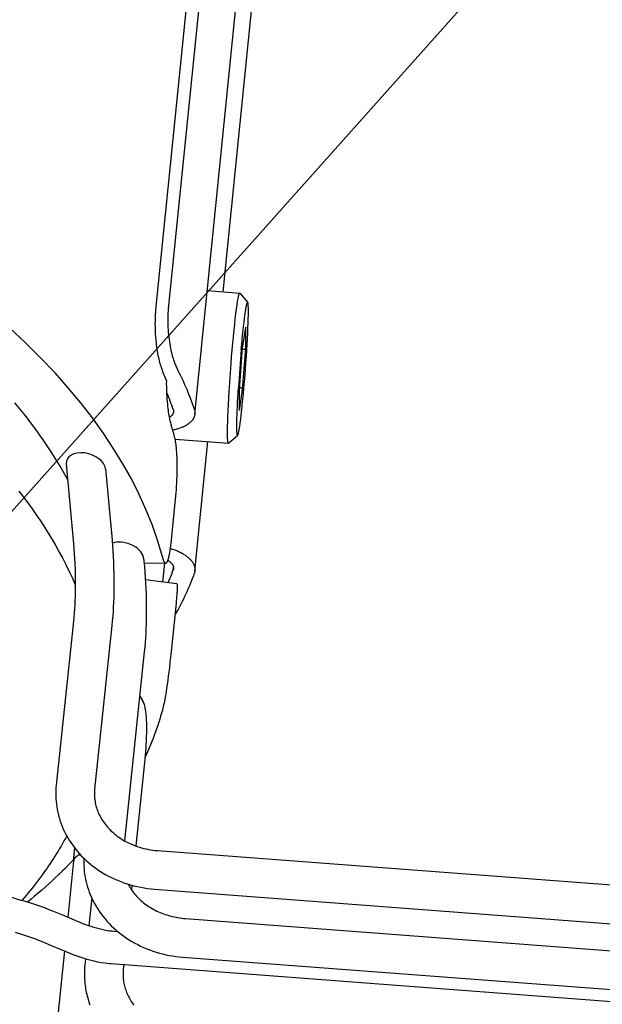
# Model space of a CAD drawing. Extents: x 0 to 1189, y 0 to 841.
# Tile 38 of 76: x 320 to 339, y 130 to 162. Entities that reach past the tile are written whole.
import ezdxf

# ---------------------------------------------------------------- set-up
doc = ezdxf.new("R2010")
doc.units = 0
doc.header["$LTSCALE"] = 65.395
doc.layers.get('0').update_dxf_attribs({"linetype": 'CONTINUOUS'})
doc.layers.add('mg_3_BL8', color=7, linetype='CONTINUOUS')
doc.styles.get("Standard").update_dxf_attribs({"font": 'txt', "width": 0.8})
doc.dimstyles.get("Standard").update_dxf_attribs({"dimtxt": 3, "dimasz": 3, "dimexe": 2, "dimexo": 0, "dimtad": 1, "dimtxsty": 'STANDARD', "dimblk": '_ARROW_FILLED', "dimblk1": '_ARROW_FILLED', "dimblk2": '_ARROW_FILLED', "dimcen": 0.09, "dimazin": 3, "dimtol": 1, "dimtp": 0.01, "dimtm": 0.01, "dimtfac": 1, "dimtofl": 0, "dimtmove": 0, "dimatfit": 3, "dimtolj": 1})

# ---------------------------------------------------------------- blocks, each defined once
blk = doc.blocks.new('_ARROW_FILLED')
at = {"color": 0, "linetype": 'BYBLOCK'}
blk.add_solid([(0, 0), (-1, 0.167), (-1, -0.167)], dxfattribs=at)
blk = doc.blocks.new('MG_3_BL8', base_point=(356.453, 141.465))
at = {"layer": 'mg_3_BL8', "color": 2, "linetype": 'CONTINUOUS'}
for p, q in [((328.044, 185.065), (324.719, 152.152)), ((328.455, 185.099), (325.13, 152.186)), ((325.998, 148.763), (329.567, 184.092)), ((326.915, 152.743), (329.199, 175.344)), ((326.404, 152.782), (327.459, 152.702)), ((327.464, 152.699), (327.459, 152.702)), ((327.459, 152.702), (327.459, 152.702)), ((327.464, 152.699), (327.721, 152.399)), ((327.721, 152.399), (327.717, 152.401)), ((327.553, 150.912), (327.654, 151.582)), ((327.655, 151.591), (327.654, 151.582)), ((327.655, 150.913), (327.655, 151.591)), ((327.451, 149.565), (327.553, 150.914)), ((327.553, 150.916), (327.553, 150.914)), ((327.553, 149.558), (327.655, 150.913)), ((327.451, 149.565), (327.45, 149.562)), ((327.45, 148.883), (327.553, 149.558)), ((327.451, 148.893), (327.451, 149.567)), ((327.451, 148.893), (327.45, 148.883)), ((325.354, 147.947), (327.089, 147.816)), ((325.998, 143.662), (326.423, 147.866)), ((327.079, 147.828), (327.079, 147.829)), ((327.08, 147.827), (327.079, 147.828)), ((327.089, 147.816), (327.094, 147.818)), ((327.089, 147.816), (327.089, 147.816)), ((327.094, 147.818), (327.393, 148.075)), ((327.389, 148.074), (327.393, 148.075)), ((321.808, 147.143), (322.043, 144.538)), ((323.088, 146.976), (323.298, 144.651)), ((324.328, 144.068), (324.353, 143.788)), ((324.342, 143.918), (325.047, 143.905)), ((324.953, 143.291), (325.016, 143.909)), ((325.292, 143.69), (325.3, 143.775)), ((325.408, 143.23), (324.385, 143.367)), ((325.385, 142.608), (325.225, 141.027)), ((325.405, 142.319), (325.357, 142.329)), ((322.041, 142.014), (321.48, 136.678)), ((323.294, 141.882), (322.733, 136.546)), ((324.349, 141.019), (323.703, 134.869)), ((324.316, 139.388), (324.331, 139.341)), ((324.355, 137.419), (324.077, 134.698)), ((324.776, 134.549), (354.026, 132.333)), ((322.048, 134.215), (321.86, 132.372)), ((322.055, 134.259), (322.03, 134.233)), ((323.946, 133.419), (323.931, 133.271)), ((320.339, 132.927), (319.75, 133.106)), ((324.681, 133.292), (353.926, 131.076)), ((320.479, 132.884), (320.339, 132.927)), ((320.616, 132.841), (320.479, 132.884)), ((320.75, 132.798), (320.616, 132.841)), ((320.881, 132.754), (320.75, 132.798)), ((321.008, 132.711), (320.881, 132.754)), ((322.637, 133.005), (322.544, 132.095)), ((321.131, 132.667), (321.008, 132.711)), ((321.251, 132.623), (321.131, 132.667)), ((321.368, 132.578), (321.251, 132.623)), ((321.48, 132.533), (321.368, 132.578)), ((321.589, 132.488), (321.48, 132.533)), ((321.693, 132.444), (321.589, 132.488)), ((322.081, 132.277), (321.693, 132.444)), ((322.172, 132.239), (322.081, 132.277)), ((322.263, 132.202), (322.172, 132.239)), ((322.352, 132.167), (322.263, 132.202)), ((322.44, 132.133), (322.352, 132.167)), ((322.528, 132.101), (322.44, 132.133)), ((325.69, 132.335), (354.94, 130.119)), ((320.142, 131.889), (320.315, 131.834)), ((320.315, 131.834), (320.484, 131.78)), ((322.615, 132.071), (322.528, 132.101)), ((322.702, 132.043), (322.615, 132.071)), ((322.789, 132.017), (322.702, 132.043)), ((322.875, 131.994), (322.789, 132.017)), ((322.962, 131.973), (322.875, 131.994)), ((323.049, 131.955), (322.962, 131.973)), ((323.135, 131.939), (323.049, 131.955)), ((323.22, 131.927), (323.135, 131.939)), ((323.304, 131.918), (323.22, 131.927)), ((323.354, 131.913), (323.304, 131.918)), ((323.496, 131.902), (323.354, 131.913)), ((320.484, 131.78), (320.646, 131.725)), ((320.646, 131.725), (320.803, 131.669)), ((320.803, 131.669), (320.954, 131.612)), ((320.954, 131.612), (321.1, 131.554)), ((321.1, 131.554), (321.244, 131.493)), ((321.244, 131.493), (321.66, 131.315)), ((321.748, 131.278), (321.545, 129.289)), ((321.66, 131.315), (321.795, 131.259)), ((321.795, 131.259), (321.927, 131.205)), ((321.927, 131.205), (322.058, 131.155)), ((322.058, 131.155), (322.188, 131.107)), ((322.188, 131.107), (322.317, 131.063)), ((322.317, 131.063), (322.446, 131.024)), ((322.435, 131.027), (322.413, 130.807)), ((322.446, 131.024), (322.573, 130.988)), ((322.573, 130.988), (322.701, 130.956)), ((322.701, 130.956), (322.827, 130.928)), ((322.827, 130.928), (322.952, 130.905)), ((322.952, 130.905), (323.077, 130.887)), ((323.077, 130.887), (323.2, 130.873)), ((323.2, 130.873), (323.275, 130.866)), ((323.275, 130.866), (354.83, 128.475)), ((323.682, 130.835), (323.666, 130.679)), ((325.595, 131.078), (354.84, 128.863))]:
    blk.add_line(p, q, dxfattribs=at)
for points in [[(324.938, 144.108), (324.787, 144.623), (324.612, 145.13), (324.414, 145.629), (324.182, 146.144), (323.928, 146.648), (323.653, 147.142), (323.341, 147.652), (323.01, 148.151), (322.66, 148.636), (322.27, 149.139), (321.863, 149.628), (321.441, 150.103), (320.962, 150.608), (320.468, 151.098), (319.959, 151.573)], [(321.857, 146.623), (321.607, 147.064), (321.341, 147.496), (321.059, 147.918), (320.764, 148.331), (320.456, 148.735), (320.136, 149.129)], [(327.078, 147.831), (327.074, 147.85), (327.071, 147.868), (327.068, 147.898), (327.066, 147.927), (327.064, 147.967), (327.062, 148.006), (327.061, 148.106), (327.061, 148.234), (327.063, 148.362), (327.067, 148.524), (327.073, 148.685), (327.081, 148.875), (327.09, 149.065), (327.102, 149.277), (327.114, 149.488), (327.134, 149.792), (327.155, 150.096), (327.178, 150.4), (327.196, 150.628), (327.215, 150.856), (327.235, 151.074), (327.255, 151.291), (327.275, 151.49), (327.295, 151.689), (327.315, 151.863), (327.335, 152.037), (327.353, 152.178), (327.373, 152.32), (327.39, 152.435), (327.406, 152.53), (327.414, 152.567), (327.422, 152.605), (327.428, 152.632), (327.436, 152.659), (327.439, 152.669), (327.443, 152.68), (327.448, 152.691), (327.45, 152.695), (327.453, 152.698), (327.456, 152.701), (327.459, 152.702)], [(327.393, 148.075), (327.398, 148.081), (327.401, 148.087), (327.404, 148.094), (327.41, 148.112), (327.415, 148.131), (327.422, 148.159), (327.428, 148.188), (327.443, 148.264), (327.458, 148.357), (327.474, 148.468), (327.491, 148.602), (327.508, 148.736), (327.526, 148.897), (327.543, 149.059), (327.562, 149.242), (327.579, 149.425), (327.597, 149.622), (327.614, 149.82), (327.631, 150.025), (327.647, 150.23), (327.662, 150.436), (327.677, 150.641), (327.69, 150.839), (327.702, 151.037), (327.712, 151.22), (327.721, 151.404), (327.728, 151.566), (327.734, 151.729), (327.739, 151.864), (327.741, 151.999), (327.742, 152.111), (327.741, 152.205), (327.739, 152.282), (327.737, 152.311), (327.734, 152.34), (327.732, 152.36), (327.728, 152.379), (327.727, 152.386), (327.725, 152.393), (327.721, 152.399)], [(327.509, 150.861), (327.524, 151.023), (327.539, 151.184), (327.554, 151.333), (327.569, 151.481), (327.584, 151.615), (327.599, 151.748), (327.613, 151.861), (327.628, 151.975), (327.636, 152.036), (327.645, 152.097), (327.655, 152.158), (327.661, 152.195), (327.667, 152.232), (327.673, 152.262), (327.679, 152.293), (327.684, 152.316), (327.69, 152.34), (327.693, 152.352), (327.696, 152.363), (327.7, 152.374), (327.701, 152.379), (327.703, 152.384), (327.706, 152.389), (327.709, 152.395), (327.71, 152.397), (327.711, 152.398), (327.713, 152.4), (327.715, 152.401), (327.717, 152.401)], [(324.719, 152.152), (324.712, 152.078), (324.707, 152.005), (324.703, 151.931), (324.7, 151.857), (324.699, 151.783), (324.698, 151.71), (324.699, 151.636), (324.701, 151.545), (324.704, 151.454), (324.709, 151.363), (324.715, 151.272), (324.723, 151.181), (324.732, 151.091), (324.74, 151.02), (324.749, 150.95), (324.759, 150.879), (324.77, 150.809), (324.782, 150.739), (324.795, 150.669), (324.81, 150.6), (324.821, 150.549), (324.834, 150.499), (324.847, 150.449), (324.861, 150.399), (324.874, 150.358), (324.887, 150.317), (324.901, 150.277), (324.917, 150.237)], [(325.13, 152.186), (325.124, 152.122), (325.12, 152.057), (325.116, 151.992), (325.114, 151.927), (325.113, 151.861), (325.113, 151.796), (325.114, 151.731), (325.116, 151.666), (325.119, 151.588), (325.124, 151.509), (325.13, 151.431), (325.138, 151.353), (325.146, 151.274), (325.156, 151.197), (325.167, 151.119), (325.179, 151.048), (325.191, 150.977), (325.204, 150.907), (325.219, 150.837), (325.235, 150.767), (325.252, 150.697), (325.271, 150.628), (325.285, 150.577), (325.301, 150.527), (325.318, 150.477), (325.335, 150.427), (325.348, 150.394), (325.361, 150.362), (325.375, 150.329), (325.389, 150.297), (325.405, 150.266)], [(327.655, 150.913), (327.655, 150.911), (327.655, 150.909), (327.654, 150.908), (327.654, 150.906), (327.653, 150.905), (327.653, 150.903), (327.652, 150.902), (327.651, 150.901), (327.651, 150.899), (327.65, 150.898), (327.649, 150.897), (327.648, 150.895), (327.647, 150.894), (327.646, 150.893), (327.644, 150.891), (327.643, 150.89), (327.641, 150.888), (327.64, 150.887), (327.638, 150.885), (327.637, 150.884), (327.635, 150.883), (327.633, 150.882), (327.631, 150.88), (327.63, 150.879), (327.628, 150.878), (327.626, 150.877), (327.624, 150.876), (327.622, 150.875), (327.62, 150.874), (327.618, 150.874), (327.616, 150.873), (327.614, 150.872), (327.612, 150.871), (327.61, 150.871), (327.608, 150.87), (327.605, 150.869), (327.601, 150.868), (327.598, 150.867), (327.594, 150.866), (327.591, 150.866), (327.587, 150.865), (327.584, 150.865), (327.581, 150.864), (327.577, 150.864), (327.574, 150.864), (327.57, 150.863), (327.567, 150.863), (327.563, 150.863), (327.56, 150.863), (327.556, 150.863), (327.553, 150.863), (327.549, 150.864)], [(325.405, 150.266), (325.447, 150.183), (325.489, 150.099), (325.529, 150.015), (325.569, 149.931), (325.611, 149.841), (325.652, 149.75), (325.692, 149.66), (325.731, 149.569), (325.769, 149.477), (325.806, 149.385), (325.843, 149.293), (325.878, 149.201), (325.912, 149.108), (325.946, 149.015), (325.979, 148.921)], [(325.231, 148.398), (325.22, 148.435), (325.21, 148.472), (325.201, 148.509), (325.192, 148.547), (325.184, 148.585), (325.177, 148.623), (325.17, 148.66), (325.16, 148.718), (325.15, 148.775), (325.142, 148.833), (325.134, 148.89), (325.127, 148.948), (325.12, 149.006), (325.112, 149.088), (325.104, 149.17), (325.097, 149.252), (325.092, 149.334), (325.087, 149.416), (325.084, 149.499), (325.081, 149.581), (325.079, 149.663), (325.078, 149.745), (325.079, 149.828)], [(327.389, 148.074), (327.387, 148.074), (327.386, 148.075), (327.384, 148.077), (327.383, 148.079), (327.382, 148.081), (327.38, 148.086), (327.378, 148.092), (327.377, 148.097), (327.376, 148.102), (327.374, 148.119), (327.371, 148.136), (327.369, 148.161), (327.368, 148.185), (327.366, 148.23), (327.365, 148.275), (327.364, 148.32), (327.364, 148.381), (327.364, 148.443), (327.365, 148.504), (327.368, 148.618), (327.371, 148.732), (327.376, 148.866), (327.382, 148.999), (327.389, 149.149), (327.397, 149.298), (327.406, 149.459), (327.415, 149.62)], [(327.513, 149.607), (327.511, 149.608), (327.509, 149.609), (327.507, 149.61), (327.504, 149.611), (327.502, 149.612), (327.5, 149.613), (327.498, 149.614), (327.495, 149.614), (327.493, 149.615), (327.49, 149.616), (327.488, 149.617), (327.486, 149.617), (327.483, 149.618), (327.481, 149.619), (327.478, 149.619), (327.476, 149.62), (327.473, 149.62), (327.471, 149.621), (327.468, 149.621), (327.466, 149.621), (327.463, 149.622), (327.46, 149.622), (327.458, 149.622), (327.455, 149.622)], [(327.553, 149.558), (327.553, 149.56), (327.553, 149.561), (327.553, 149.562), (327.553, 149.563), (327.552, 149.564), (327.552, 149.566), (327.552, 149.567), (327.552, 149.568), (327.551, 149.569), (327.551, 149.57), (327.55, 149.571), (327.55, 149.573), (327.549, 149.574), (327.549, 149.575), (327.548, 149.577), (327.547, 149.578), (327.547, 149.579), (327.546, 149.58), (327.545, 149.582), (327.544, 149.583), (327.543, 149.584), (327.542, 149.585), (327.541, 149.586), (327.54, 149.587), (327.539, 149.588), (327.538, 149.589), (327.537, 149.59), (327.536, 149.592), (327.535, 149.593), (327.534, 149.593), (327.533, 149.594), (327.532, 149.595), (327.531, 149.596), (327.529, 149.597), (327.528, 149.598), (327.527, 149.599), (327.526, 149.6), (327.524, 149.601), (327.523, 149.601), (327.522, 149.602), (327.521, 149.603), (327.519, 149.604), (327.518, 149.604), (327.517, 149.605), (327.516, 149.606), (327.514, 149.607), (327.513, 149.607)], [(325.301, 148.833), (325.301, 148.828), (325.3, 148.823), (325.299, 148.818), (325.298, 148.813), (325.297, 148.808), (325.295, 148.803), (325.294, 148.798), (325.292, 148.793), (325.291, 148.788), (325.289, 148.783), (325.287, 148.778), (325.284, 148.774), (325.282, 148.769), (325.28, 148.764), (325.277, 148.76), (325.274, 148.755), (325.272, 148.751), (325.269, 148.746), (325.266, 148.742), (325.263, 148.738), (325.259, 148.733), (325.255, 148.728), (325.251, 148.723), (325.247, 148.718), (325.243, 148.714), (325.239, 148.709), (325.234, 148.705), (325.23, 148.701), (325.225, 148.696), (325.221, 148.692), (325.216, 148.688), (325.211, 148.684), (325.206, 148.681), (325.201, 148.677), (325.196, 148.673), (325.191, 148.67), (325.186, 148.666), (325.181, 148.663), (325.176, 148.659), (325.171, 148.656)], [(325.292, 148.912), (325.293, 148.909), (325.294, 148.906), (325.295, 148.902), (325.296, 148.899), (325.297, 148.896), (325.297, 148.892), (325.298, 148.889), (325.299, 148.886), (325.299, 148.883), (325.3, 148.88), (325.3, 148.877), (325.301, 148.874), (325.301, 148.871), (325.301, 148.868), (325.302, 148.865), (325.302, 148.861), (325.302, 148.858), (325.302, 148.855), (325.302, 148.852), (325.302, 148.849), (325.302, 148.846), (325.302, 148.843), (325.302, 148.839), (325.302, 148.836), (325.301, 148.833)], [(325.979, 148.921), (325.981, 148.914), (325.983, 148.908), (325.985, 148.901), (325.987, 148.895), (325.988, 148.888), (325.99, 148.881), (325.991, 148.875), (325.993, 148.869), (325.994, 148.863), (325.995, 148.857), (325.996, 148.85), (325.997, 148.844), (325.997, 148.838), (325.998, 148.832), (325.999, 148.825), (325.999, 148.819), (325.999, 148.813), (326, 148.807), (326, 148.8), (326, 148.794), (325.999, 148.788), (325.999, 148.782), (325.999, 148.775), (325.998, 148.769), (325.998, 148.763)], [(325.998, 148.763), (325.996, 148.749), (325.994, 148.735), (325.991, 148.722), (325.988, 148.708), (325.984, 148.694), (325.979, 148.681), (325.974, 148.668), (325.969, 148.655), (325.963, 148.642), (325.957, 148.629), (325.95, 148.617), (325.943, 148.605), (325.935, 148.593), (325.926, 148.579), (325.917, 148.566), (325.907, 148.553), (325.896, 148.541), (325.885, 148.529), (325.874, 148.517), (325.863, 148.505), (325.851, 148.494), (325.838, 148.483), (325.826, 148.473), (325.813, 148.462), (325.8, 148.452), (325.787, 148.443), (325.768, 148.429), (325.749, 148.417), (325.729, 148.404), (325.709, 148.392), (325.689, 148.381), (325.669, 148.37), (325.648, 148.36), (325.627, 148.35), (325.606, 148.34), (325.585, 148.331), (325.563, 148.322), (325.535, 148.312), (325.507, 148.301), (325.479, 148.292), (325.451, 148.283), (325.422, 148.274), (325.393, 148.266), (325.364, 148.259), (325.335, 148.252), (325.306, 148.245), (325.277, 148.239)], [(320.266, 146.249), (320.412, 146.06), (320.554, 145.869), (320.694, 145.676), (320.83, 145.48), (320.964, 145.283), (321.094, 145.084), (321.221, 144.882), (321.345, 144.679), (321.465, 144.474), (321.581, 144.266), (321.693, 144.057), (321.802, 143.846), (321.906, 143.633), (322.006, 143.418), (322.102, 143.202)], [(325.378, 146.097), (325.387, 146.202), (325.396, 146.307), (325.403, 146.412), (325.409, 146.517), (325.414, 146.622), (325.418, 146.733), (325.421, 146.843), (325.422, 146.954), (325.422, 147.064), (325.421, 147.175), (325.419, 147.257), (325.416, 147.339), (325.413, 147.422), (325.408, 147.504), (325.402, 147.586), (325.394, 147.668), (325.389, 147.719), (325.383, 147.77), (325.376, 147.82), (325.368, 147.871), (325.361, 147.912), (325.353, 147.952), (325.344, 147.993), (325.334, 148.033)], [(327.079, 147.829), (327.079, 147.83), (327.078, 147.831)], [(327.089, 147.816), (327.089, 147.816), (327.088, 147.816), (327.088, 147.816), (327.088, 147.816), (327.088, 147.816), (327.088, 147.816), (327.087, 147.816), (327.087, 147.816), (327.087, 147.816), (327.087, 147.816), (327.086, 147.816), (327.086, 147.817), (327.086, 147.817), (327.086, 147.817), (327.085, 147.817), (327.085, 147.817), (327.085, 147.818), (327.085, 147.818), (327.084, 147.818), (327.084, 147.819), (327.084, 147.819), (327.084, 147.819), (327.083, 147.819), (327.083, 147.82), (327.083, 147.82), (327.083, 147.82), (327.082, 147.821), (327.082, 147.821), (327.082, 147.821), (327.082, 147.822), (327.082, 147.822), (327.081, 147.823), (327.081, 147.823), (327.081, 147.823), (327.081, 147.824), (327.081, 147.824), (327.081, 147.824), (327.08, 147.825), (327.08, 147.825), (327.08, 147.826), (327.08, 147.826), (327.08, 147.826), (327.08, 147.827), (327.08, 147.827), (327.08, 147.827)], [(325.047, 143.905), (325.051, 143.906), (325.055, 143.906), (325.058, 143.907), (325.062, 143.909), (325.065, 143.911), (325.069, 143.913), (325.072, 143.915), (325.075, 143.918), (325.078, 143.921), (325.081, 143.924), (325.083, 143.928), (325.086, 143.931), (325.089, 143.935), (325.091, 143.939), (325.093, 143.942), (325.096, 143.946), (325.098, 143.95), (325.102, 143.958), (325.106, 143.967), (325.11, 143.975), (325.113, 143.983), (325.117, 143.991), (325.12, 143.998), (325.122, 144.007), (325.128, 144.022), (325.132, 144.037), (325.137, 144.053), (325.142, 144.069), (325.146, 144.085), (325.152, 144.109), (325.158, 144.134), (325.163, 144.159), (325.168, 144.184), (325.174, 144.213), (325.179, 144.243), (325.184, 144.272), (325.189, 144.302), (325.195, 144.343), (325.201, 144.383), (325.206, 144.424), (325.212, 144.465), (325.216, 144.506), (325.221, 144.547), (325.378, 146.097)], [(323.298, 144.651), (323.313, 144.474), (323.326, 144.296), (323.337, 144.119), (323.345, 143.941), (323.352, 143.763), (323.357, 143.585), (323.36, 143.407), (323.361, 143.229), (323.36, 143.079), (323.357, 142.929), (323.353, 142.779), (323.348, 142.629), (323.341, 142.48), (323.332, 142.33), (323.321, 142.181), (323.308, 142.031), (323.294, 141.882)], [(322.043, 144.538), (322.057, 144.375), (322.069, 144.213), (322.079, 144.05), (322.087, 143.887), (322.093, 143.724), (322.097, 143.56), (322.1, 143.397), (322.101, 143.234), (322.1, 143.098), (322.098, 142.962), (322.094, 142.826), (322.089, 142.691), (322.083, 142.555), (322.075, 142.42), (322.065, 142.284), (322.054, 142.149), (322.041, 142.014)], [(325.202, 144.39), (325.237, 144.379), (325.272, 144.367), (325.307, 144.355), (325.341, 144.342), (325.375, 144.328), (325.409, 144.314), (325.443, 144.299), (325.476, 144.283), (325.509, 144.267), (325.542, 144.25), (325.568, 144.236), (325.593, 144.222), (325.617, 144.208), (325.642, 144.193), (325.666, 144.177), (325.69, 144.161), (325.713, 144.144), (325.736, 144.127), (325.758, 144.109), (325.78, 144.091), (325.802, 144.071), (325.818, 144.056), (325.834, 144.04), (325.85, 144.024), (325.865, 144.007), (325.88, 143.99), (325.894, 143.972), (325.906, 143.956), (325.918, 143.94), (325.929, 143.923), (325.939, 143.905), (325.949, 143.888), (325.958, 143.87), (325.965, 143.855), (325.971, 143.841), (325.976, 143.826), (325.981, 143.811), (325.986, 143.796), (325.99, 143.781), (325.993, 143.765), (325.996, 143.751), (325.997, 143.736), (325.999, 143.721), (326, 143.706), (326, 143.692), (325.999, 143.677), (325.998, 143.662)], [(324.328, 144.068), (324.328, 144.071), (324.327, 144.074), (324.327, 144.076), (324.327, 144.079), (324.326, 144.082), (324.326, 144.085), (324.325, 144.087), (324.325, 144.09), (324.324, 144.093), (324.324, 144.096), (324.323, 144.099), (324.323, 144.102), (324.322, 144.104), (324.321, 144.107), (324.321, 144.11), (324.32, 144.113)], [(324.938, 144.108), (324.94, 144.097), (324.944, 144.086), (324.947, 144.075), (324.95, 144.064), (324.953, 144.053), (324.957, 144.043), (324.96, 144.032), (324.964, 144.021), (324.967, 144.013), (324.97, 144.005), (324.973, 143.997), (324.977, 143.989), (324.98, 143.981), (324.984, 143.973), (324.987, 143.965), (324.991, 143.958), (324.993, 143.955), (324.995, 143.951), (324.997, 143.948), (324.998, 143.945), (325, 143.942), (325.002, 143.939), (325.004, 143.936), (325.007, 143.933), (325.009, 143.93), (325.011, 143.927), (325.014, 143.924), (325.016, 143.921), (325.019, 143.919), (325.021, 143.917), (325.023, 143.916), (325.024, 143.914), (325.026, 143.913), (325.028, 143.912), (325.03, 143.911), (325.032, 143.91), (325.034, 143.909), (325.036, 143.908), (325.038, 143.907), (325.04, 143.906), (325.042, 143.906), (325.045, 143.906), (325.047, 143.905)], [(325.12, 144), (325.129, 143.994), (325.137, 143.989), (325.146, 143.983), (325.154, 143.977), (325.162, 143.971), (325.171, 143.965), (325.179, 143.958), (325.187, 143.952), (325.194, 143.945), (325.202, 143.938), (325.208, 143.933), (325.214, 143.927), (325.22, 143.921), (325.225, 143.916), (325.231, 143.91), (325.236, 143.904), (325.242, 143.897), (325.247, 143.891), (325.252, 143.885), (325.257, 143.878), (325.261, 143.871), (325.265, 143.866), (325.269, 143.86), (325.272, 143.853), (325.276, 143.847), (325.279, 143.841), (325.282, 143.835), (325.285, 143.828), (325.288, 143.822), (325.29, 143.815), (325.293, 143.809), (325.295, 143.802), (325.296, 143.796), (325.298, 143.789), (325.299, 143.783), (325.3, 143.777), (325.301, 143.771), (325.302, 143.764), (325.302, 143.758), (325.302, 143.751), (325.302, 143.745), (325.302, 143.739), (325.301, 143.732)], [(324.353, 143.788), (324.368, 143.61), (324.381, 143.433), (324.392, 143.255), (324.401, 143.077), (324.408, 142.899), (324.412, 142.721), (324.415, 142.543), (324.416, 142.365), (324.415, 142.215), (324.413, 142.065), (324.409, 141.915), (324.403, 141.766), (324.396, 141.616), (324.387, 141.466), (324.376, 141.317), (324.364, 141.168), (324.349, 141.019)], [(325.301, 143.732), (325.301, 143.73), (325.301, 143.728), (325.301, 143.725), (325.3, 143.723), (325.3, 143.72), (325.299, 143.718), (325.299, 143.716), (325.298, 143.713), (325.298, 143.711), (325.297, 143.709), (325.297, 143.706), (325.296, 143.704), (325.295, 143.702), (325.295, 143.699), (325.294, 143.697), (325.293, 143.695), (325.293, 143.692), (325.292, 143.69)], [(325.998, 143.662), (325.997, 143.657), (325.997, 143.652), (325.996, 143.648), (325.995, 143.643), (325.995, 143.638), (325.994, 143.633), (325.993, 143.629), (325.992, 143.624), (325.991, 143.619), (325.99, 143.614), (325.989, 143.61), (325.987, 143.605), (325.986, 143.6), (325.985, 143.596), (325.983, 143.591), (325.982, 143.586), (325.98, 143.582), (325.979, 143.577)], [(325.979, 143.577), (325.949, 143.497), (325.919, 143.417), (325.888, 143.338), (325.856, 143.259), (325.82, 143.171), (325.783, 143.084), (325.744, 142.997), (325.705, 142.911), (325.665, 142.825), (325.624, 142.74), (325.582, 142.655), (325.539, 142.57), (325.495, 142.486), (325.451, 142.402), (325.405, 142.319)], [(325.408, 143.23), (325.41, 143.229), (325.411, 143.229), (325.412, 143.227), (325.413, 143.226), (325.414, 143.225), (325.415, 143.223), (325.416, 143.221), (325.416, 143.219), (325.417, 143.217), (325.418, 143.212), (325.419, 143.207), (325.419, 143.203), (325.42, 143.199), (325.421, 143.193), (325.421, 143.187), (325.421, 143.182), (325.422, 143.17), (325.422, 143.159), (325.422, 143.147), (325.422, 143.135), (325.422, 143.124), (325.422, 143.104), (325.421, 143.084), (325.42, 143.064), (325.42, 143.044), (325.418, 143.011), (325.416, 142.977), (325.414, 142.944), (325.411, 142.904), (325.408, 142.864), (325.404, 142.824), (325.398, 142.752), (325.392, 142.68), (325.385, 142.608)], [(325.405, 142.319), (325.401, 142.313), (325.398, 142.306), (325.394, 142.3), (325.39, 142.293), (325.387, 142.288), (325.384, 142.283), (325.381, 142.278), (325.378, 142.273), (325.374, 142.268), (325.371, 142.263), (325.368, 142.258), (325.364, 142.253), (325.361, 142.248), (325.357, 142.243), (325.354, 142.238), (325.35, 142.233), (325.346, 142.228)], [(325.225, 141.027), (325.207, 140.852), (325.187, 140.678), (325.167, 140.503), (325.15, 140.366), (325.132, 140.23), (325.114, 140.093), (325.095, 139.956), (325.077, 139.834), (325.057, 139.713), (325.037, 139.591), (325.016, 139.47), (325.005, 139.411), (324.993, 139.351), (324.98, 139.292), (324.967, 139.233), (324.953, 139.174), (324.938, 139.116)], [(324.316, 139.388), (324.314, 139.395), (324.312, 139.402), (324.309, 139.409), (324.306, 139.416), (324.304, 139.423), (324.301, 139.429), (324.298, 139.436), (324.294, 139.444), (324.29, 139.452), (324.286, 139.46), (324.282, 139.468), (324.278, 139.475), (324.273, 139.483), (324.269, 139.49), (324.264, 139.498), (324.259, 139.505), (324.254, 139.512), (324.249, 139.519), (324.244, 139.527), (324.238, 139.534), (324.233, 139.54), (324.227, 139.547), (324.222, 139.554), (324.216, 139.561), (324.21, 139.567), (324.204, 139.574), (324.198, 139.58)], [(324.331, 139.341), (324.342, 139.301), (324.353, 139.26), (324.362, 139.219), (324.371, 139.178), (324.378, 139.137), (324.385, 139.095), (324.391, 139.054), (324.396, 139.012), (324.401, 138.97), (324.406, 138.908), (324.411, 138.846), (324.414, 138.784), (324.417, 138.722), (324.419, 138.66), (324.42, 138.598), (324.42, 138.536), (324.42, 138.449), (324.419, 138.363), (324.416, 138.276), (324.413, 138.19), (324.409, 138.103), (324.404, 138.017), (324.397, 137.897), (324.388, 137.777), (324.378, 137.658), (324.367, 137.538), (324.355, 137.419)], [(324.938, 139.116), (324.91, 139.019), (324.882, 138.922), (324.852, 138.825), (324.822, 138.729), (324.787, 138.623), (324.751, 138.517), (324.713, 138.411), (324.675, 138.306), (324.635, 138.202), (324.594, 138.098), (324.552, 137.994), (324.509, 137.891), (324.465, 137.788), (324.42, 137.686), (324.373, 137.585)], [(321.48, 136.678), (321.473, 136.589), (321.468, 136.501), (321.465, 136.412), (321.466, 136.323), (321.47, 136.234), (321.476, 136.145), (321.485, 136.057), (321.498, 135.968), (321.513, 135.88), (321.53, 135.793), (321.551, 135.706), (321.574, 135.62), (321.6, 135.535), (321.629, 135.45), (321.661, 135.366), (321.695, 135.282), (321.732, 135.2), (321.772, 135.119), (321.814, 135.039), (321.858, 134.961), (321.905, 134.883), (321.954, 134.806), (322.006, 134.731), (322.06, 134.657), (322.117, 134.585), (322.175, 134.515), (322.236, 134.446), (322.298, 134.379), (322.37, 134.307), (322.443, 134.237), (322.518, 134.17), (322.596, 134.105), (322.676, 134.042), (322.757, 133.981), (322.84, 133.923), (322.925, 133.867), (323.011, 133.814), (323.099, 133.763), (323.189, 133.715), (323.279, 133.669), (323.371, 133.625), (323.475, 133.58), (323.581, 133.538), (323.687, 133.499), (323.795, 133.463), (323.903, 133.43), (324.013, 133.401), (324.123, 133.375), (324.234, 133.352), (324.345, 133.332), (324.457, 133.316), (324.569, 133.302), (324.681, 133.292)], [(322.733, 136.546), (322.729, 136.489), (322.726, 136.431), (322.725, 136.373), (322.727, 136.315), (322.731, 136.257), (322.737, 136.2), (322.745, 136.15), (322.753, 136.1), (322.764, 136.051), (322.776, 136.002), (322.79, 135.954), (322.805, 135.906), (322.822, 135.858), (322.841, 135.809), (322.861, 135.761), (322.883, 135.713), (322.907, 135.667), (322.932, 135.621), (322.958, 135.575), (322.986, 135.531), (323.017, 135.485), (323.049, 135.44), (323.082, 135.396), (323.117, 135.353), (323.152, 135.311), (323.19, 135.27), (323.228, 135.23), (323.273, 135.185), (323.321, 135.142), (323.369, 135.1), (323.419, 135.06), (323.47, 135.021), (323.522, 134.983), (323.575, 134.947), (323.629, 134.913), (323.684, 134.88), (323.74, 134.848), (323.797, 134.818), (323.855, 134.79), (323.913, 134.763), (323.982, 134.734), (324.052, 134.707), (324.122, 134.682), (324.193, 134.659), (324.264, 134.638), (324.336, 134.619), (324.409, 134.602), (324.482, 134.587), (324.555, 134.575), (324.629, 134.564), (324.702, 134.555), (324.776, 134.549)], [(321.823, 135.024), (321.778, 134.942), (321.733, 134.86), (321.686, 134.778), (321.639, 134.696), (321.59, 134.613), (321.541, 134.532), (321.491, 134.45), (321.44, 134.37), (321.389, 134.289), (321.337, 134.209), (321.284, 134.13), (321.231, 134.051)], [(322.263, 134.416), (322.254, 134.413), (322.246, 134.41), (322.237, 134.406), (322.228, 134.403), (322.219, 134.399), (322.211, 134.395), (322.202, 134.391), (322.194, 134.387), (322.185, 134.382), (322.177, 134.378), (322.17, 134.374), (322.164, 134.37), (322.158, 134.366), (322.152, 134.362), (322.145, 134.358), (322.139, 134.353), (322.133, 134.349), (322.128, 134.344), (322.122, 134.34), (322.116, 134.335), (322.111, 134.33), (322.106, 134.325), (322.101, 134.321), (322.097, 134.316), (322.093, 134.311), (322.089, 134.306), (322.085, 134.301), (322.081, 134.296), (322.077, 134.291), (322.074, 134.286), (322.07, 134.28), (322.067, 134.275), (322.064, 134.27), (322.062, 134.264), (322.06, 134.259), (322.058, 134.254), (322.056, 134.248), (322.054, 134.243), (322.052, 134.237), (322.051, 134.232), (322.05, 134.226), (322.049, 134.22), (322.048, 134.215)], [(321.231, 134.051), (321.182, 133.979), (321.131, 133.907), (321.081, 133.835), (321.03, 133.764), (320.966, 133.677), (320.901, 133.591), (320.836, 133.505), (320.77, 133.42), (320.704, 133.335), (320.636, 133.251), (320.568, 133.168), (320.499, 133.085), (320.43, 133.002), (320.36, 132.921)], [(322.03, 134.233), (321.945, 134.145), (321.858, 134.057), (321.771, 133.969), (321.683, 133.883), (321.573, 133.776), (321.462, 133.671), (321.351, 133.566), (321.238, 133.463), (321.124, 133.361), (321.009, 133.259), (320.894, 133.159), (320.777, 133.06), (320.66, 132.961), (320.542, 132.864)], [(322.381, 134.295), (322.379, 134.209), (322.379, 134.123), (322.382, 134.038), (322.388, 133.952), (322.396, 133.866), (322.407, 133.781), (322.421, 133.696), (322.437, 133.611), (322.456, 133.527), (322.477, 133.443), (322.501, 133.36), (322.528, 133.278), (322.557, 133.197), (322.589, 133.117), (322.629, 133.023), (322.672, 132.931), (322.719, 132.84), (322.769, 132.751), (322.821, 132.664), (322.877, 132.579), (322.936, 132.494), (322.999, 132.411), (323.064, 132.331), (323.131, 132.252), (323.201, 132.176), (323.274, 132.102), (323.35, 132.029), (323.429, 131.958), (323.511, 131.89), (323.594, 131.824), (323.68, 131.761), (323.767, 131.7), (323.856, 131.642), (323.947, 131.587), (324.04, 131.534), (324.134, 131.484), (324.23, 131.437), (324.327, 131.393), (324.428, 131.35), (324.53, 131.31), (324.633, 131.274), (324.737, 131.24), (324.842, 131.209), (324.948, 131.182), (325.055, 131.157), (325.162, 131.135), (325.27, 131.117), (325.378, 131.101), (325.486, 131.088), (325.595, 131.078)], [(323.819, 133.455), (323.844, 133.41), (323.869, 133.365), (323.897, 133.321), (323.925, 133.278), (323.955, 133.236), (323.986, 133.194), (324.018, 133.153), (324.052, 133.114), (324.086, 133.075), (324.121, 133.037), (324.16, 132.997), (324.2, 132.959), (324.242, 132.921), (324.284, 132.885), (324.327, 132.85), (324.371, 132.816), (324.416, 132.783), (324.461, 132.751), (324.508, 132.721), (324.555, 132.691), (324.606, 132.661), (324.657, 132.633), (324.709, 132.605), (324.762, 132.579), (324.816, 132.554), (324.87, 132.531), (324.924, 132.508), (324.979, 132.488), (325.035, 132.468), (325.091, 132.45), (325.15, 132.432), (325.209, 132.416), (325.268, 132.401), (325.327, 132.387), (325.387, 132.375), (325.447, 132.364), (325.508, 132.355), (325.568, 132.347), (325.629, 132.34), (325.69, 132.335)], [(322.413, 130.807), (322.407, 130.748), (322.403, 130.689), (322.4, 130.63), (322.399, 130.571), (322.398, 130.512), (322.399, 130.453), (322.401, 130.394), (322.404, 130.335), (322.409, 130.276), (322.414, 130.217), (322.421, 130.159), (322.43, 130.1), (322.439, 130.041), (322.45, 129.983), (322.461, 129.925), (322.475, 129.867), (322.489, 129.809), (322.505, 129.751), (322.521, 129.694), (322.539, 129.637), (322.558, 129.581), (322.579, 129.525)], [(323.666, 130.679), (323.662, 130.634), (323.66, 130.59), (323.658, 130.545), (323.658, 130.5), (323.659, 130.456), (323.662, 130.411), (323.666, 130.366), (323.671, 130.322), (323.677, 130.277), (323.685, 130.233), (323.694, 130.188), (323.704, 130.144), (323.716, 130.099), (323.728, 130.055), (323.743, 130.012), (323.758, 129.968), (323.774, 129.926), (323.792, 129.883), (323.811, 129.842), (323.831, 129.8), (323.853, 129.758), (323.876, 129.715), (323.901, 129.674), (323.926, 129.633), (323.953, 129.593), (323.98, 129.553), (324.009, 129.514)]]:
    blk.add_lwpolyline(points, dxfattribs=at)
for centre, radius, start, end in [((375.798, 146.582), 48.478, 174.9357, 176.4068), ((313.877, 145.646), 11.957, 20.4725, 22.5834), ((316.244, 145.814), 9.563, 18.9042, 22.4009), ((314.875, 145.259), 10.82, 14.854, 16.8593), ((317.624, 146.457), 8.152, 336.9677, 340.1576), ((323.777, 139.169), 0.58, 17.2954, 43.6012), ((309.078, 135.556), 13.039, 354.0962, 355.9198)]:
    blk.add_arc(centre, radius, start, end, dxfattribs=at)
for centre, start_param, end_param in [((322.448, 147.06), 0.2495, 3.391092), ((323.688, 144.148), 6.642627, 8.681366)]:
    blk.add_ellipse(centre, major_axis=(0.63, -0.188), ratio=0.637223, start_param=start_param, end_param=end_param, dxfattribs=at)
at = {"layer": 'mg_3_BL8', "color": 7, "linetype": 'CONTINUOUS'}
blk.add_leader([(316.199, 141.301), (356.296, 186.221), (357.596, 186.221)], dimstyle='STANDARD', override={"dimtad": 0}, dxfattribs=at)

msp = doc.modelspace()

# ---------------------------------------------------------------- block references
at = {"layer": 'mg_3_BL8'}
msp.add_blockref('MG_3_BL8', (356.453, 141.465), dxfattribs=at)

doc.saveas('drawing.dxf')
